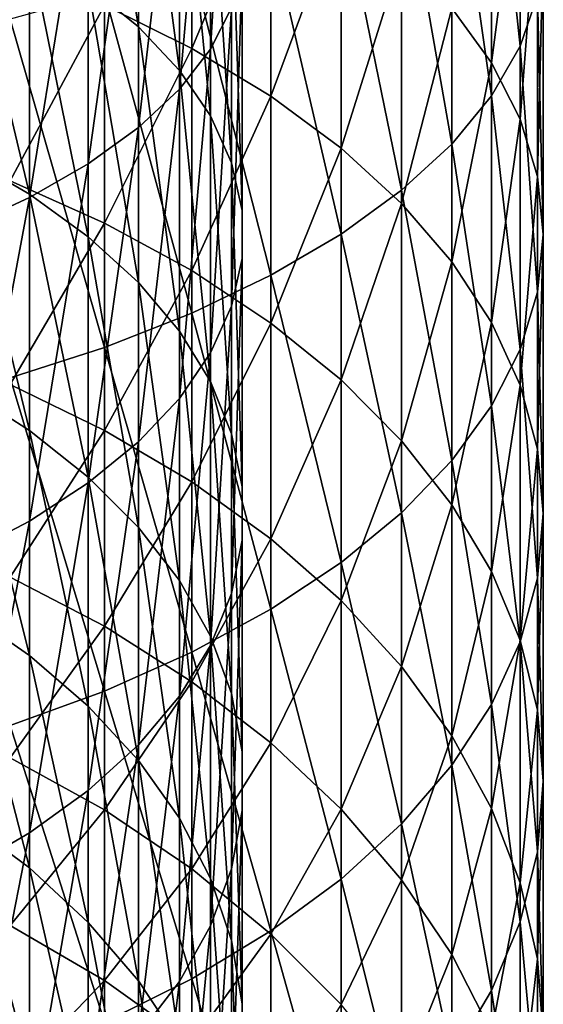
# Model space of a CAD drawing. Header units: metres. Extents: x -22 to 72, y -222 to 22.
# Tile 20 of 256: x 7 to 12, y -188 to -178. Entities that reach past the tile are written whole.
import ezdxf

# ---------------------------------------------------------------- set-up
doc = ezdxf.new("R2010")
doc.units = ezdxf.units.M
doc.layers.add('solid_509499_SW0002', color=7, linetype='CONTINUOUS')

msp = doc.modelspace()

# ---------------------------------------------------------------- linework, layer by layer
at = {"layer": 'solid_509499_SW0002'}
for points in [[(8.67195, -178.782806, 285.563385), (8.67195, -175.64415, 286.953949), (8.881438, -175.287354, 286.071655)], [(8.881438, -178.368988, 284.706329), (8.67195, -178.782806, 285.563385), (8.881438, -175.287354, 286.071655)], [(7.951608, -178.559494, 278.207092), (7.951608, -175.902939, 279.598816), (7.449201, -175.539871, 278.846863)], [(7.449201, -178.147995, 277.480499), (7.951608, -178.559494, 278.207092), (7.449201, -175.539871, 278.846863)], [(8.36079, -179.184326, 286.39502), (8.36079, -175.990387, 287.810089), (8.67195, -175.64415, 286.953949)], [(8.67195, -178.782806, 285.563385), (8.36079, -179.184326, 286.39502), (8.67195, -175.64415, 286.953949)], [(11.769423, -178.753815, 285.503357), (11.769423, -175.619156, 286.892151), (11.483284, -176.047424, 287.951172)], [(11.769423, -178.753815, 285.503357), (11.942217, -178.24733, 284.454346), (11.769423, -175.619156, 286.892151)], [(8.36079, -178.995361, 278.976654), (8.36079, -176.287491, 280.395264), (7.951608, -175.902939, 279.598816)], [(7.951608, -178.559494, 278.207092), (8.36079, -178.995361, 278.976654), (7.951608, -175.902939, 279.598816)], [(7.951608, -179.568878, 287.191467), (7.951608, -176.32196, 288.630005), (8.36079, -175.990387, 287.810089)], [(8.36079, -179.184326, 286.39502), (7.951608, -179.568878, 287.191467), (8.36079, -175.990387, 287.810089)], [(11.483284, -179.250488, 286.532043), (11.483284, -176.047424, 287.951172), (11.086555, -176.46312, 288.979065)], [(11.483284, -179.250488, 286.532043), (11.769423, -178.753815, 285.503357), (11.483284, -176.047424, 287.951172)], [(11.483284, -178.920364, 278.844238), (11.086555, -178.373932, 277.879456), (11.483284, -176.221329, 280.25824)], [(11.483284, -178.920364, 278.844238), (11.483284, -176.221329, 280.25824), (11.769423, -176.718002, 281.286926)], [(7.449201, -179.931946, 287.94342), (7.449201, -176.63501, 289.404114), (7.951608, -176.32196, 288.630005)], [(7.951608, -179.568878, 287.191467), (7.449201, -179.931946, 287.94342), (7.951608, -176.32196, 288.630005)], [(8.67195, -179.450485, 279.780212), (8.67195, -176.689026, 281.226898), (8.36079, -176.287491, 280.395264)], [(8.36079, -178.995361, 278.976654), (8.67195, -179.450485, 279.780212), (8.36079, -176.287491, 280.395264)], [(8.485281, -178.776382, 273.075012), (7.61272, -178.342422, 272.413879), (8.485281, -176.455338, 274.491974)], [(8.485281, -178.776382, 273.075012), (8.485281, -176.455338, 274.491974), (9.276126, -176.885361, 275.251221)], [(11.086555, -179.73259, 287.530548), (11.086555, -176.46312, 288.979065), (10.583055, -176.862244, 289.966003)], [(11.086555, -179.73259, 287.530548), (11.483284, -179.250488, 286.532043), (11.086555, -176.46312, 288.979065)], [(6.859458, -180.269257, 288.642059), (6.859458, -176.925873, 290.123322), (7.449201, -176.63501, 289.404114)], [(7.449201, -179.931946, 287.94342), (6.859458, -180.269257, 288.642059), (7.449201, -176.63501, 289.404114)], [(8.881438, -179.91951, 280.608307), (8.881438, -177.102829, 282.083954), (8.67195, -176.689026, 281.226898)], [(8.67195, -179.450485, 279.780212), (8.881438, -179.91951, 280.608307), (8.67195, -176.689026, 281.226898)], [(11.769423, -179.483337, 279.838226), (11.483284, -178.920364, 278.844238), (11.769423, -176.718002, 281.286926)], [(11.769423, -179.483337, 279.838226), (11.769423, -176.718002, 281.286926), (11.942217, -177.224503, 282.335938)], [(6.189295, -180.576874, 289.279144), (6.189295, -177.191116, 290.779205), (6.859458, -176.925873, 290.123322)], [(6.859458, -180.269257, 288.642059), (6.189295, -180.576874, 289.279144), (6.859458, -176.925873, 290.123322)], [(9.276126, -179.255173, 273.804474), (8.485281, -178.776382, 273.075012), (9.276126, -176.885361, 275.251221)], [(9.276126, -179.255173, 273.804474), (9.276126, -176.885361, 275.251221), (9.977635, -177.351501, 276.074249)], [(10.583055, -180.195465, 288.489197), (10.583055, -176.862244, 289.966003), (9.977635, -177.240936, 290.902405)], [(10.583055, -180.195465, 288.489197), (11.086555, -179.73259, 287.530548), (10.583055, -176.862244, 289.966003)], [(8.986801, -180.396942, 281.451294), (8.986801, -177.524048, 282.95636), (8.881438, -177.102829, 282.083954)], [(8.881438, -179.91951, 280.608307), (8.986801, -180.396942, 281.451294), (8.881438, -177.102829, 282.083954)], [(11.942217, -180.057419, 280.851807), (11.769423, -179.483337, 279.838226), (11.942217, -177.224503, 282.335938)], [(11.942217, -180.057419, 280.851807), (11.942217, -177.224503, 282.335938), (12, -177.735916, 283.395142)], [(9.977635, -180.634644, 289.398804), (9.977635, -177.240936, 290.902405), (9.276126, -177.595551, 291.779297)], [(9.977635, -180.634644, 289.398804), (10.583055, -180.195465, 288.489197), (9.977635, -177.240936, 290.902405)], [(6.859458, -180.235352, 275.297791), (6.859458, -177.765656, 276.805481), (6.189295, -177.416992, 276.18988)], [(6.189295, -179.847122, 274.706329), (6.859458, -180.235352, 275.297791), (6.189295, -177.416992, 276.18988)], [(9.977635, -179.774216, 274.595245), (9.276126, -179.255173, 273.804474), (9.977635, -177.351501, 276.074249)], [(9.977635, -179.774216, 274.595245), (9.977635, -177.351501, 276.074249), (10.583055, -177.849304, 276.953156)], [(9.276126, -181.045914, 290.25061), (9.276126, -177.595551, 291.779297), (8.485281, -177.922684, 292.588196)], [(8.986801, -180.877197, 282.299225), (8.986801, -177.947769, 283.833923), (8.986801, -177.524048, 282.95636)], [(8.986801, -180.396942, 281.451294), (8.986801, -180.877197, 282.299225), (8.986801, -177.524048, 282.95636)], [(9.276126, -181.045914, 290.25061), (9.977635, -180.634644, 289.398804), (9.276126, -177.595551, 291.779297)], [(7.449201, -180.661041, 275.94635), (7.449201, -178.147995, 277.480499), (6.859458, -177.765656, 276.805481)], [(6.859458, -180.235352, 275.297791), (7.449201, -180.661041, 275.94635), (6.859458, -177.765656, 276.805481)], [(12, -180.63707, 281.875275), (12, -177.735916, 283.395142), (11.942217, -178.24733, 284.454346)], [(12, -180.63707, 281.875275), (11.942217, -180.057419, 280.851807), (12, -177.735916, 283.395142)], [(10.583055, -180.328476, 275.439667), (9.977635, -179.774216, 274.595245), (10.583055, -177.849304, 276.953156)], [(10.583055, -180.328476, 275.439667), (10.583055, -177.849304, 276.953156), (11.086555, -178.373932, 277.879456)], [(6.666843, -180.100845, 270.317841), (6.666843, -177.957474, 271.827423), (7.61272, -178.342422, 272.413879)], [(8.485281, -181.425308, 291.036377), (8.485281, -177.922684, 292.588196), (7.61272, -178.219177, 293.32135)], [(8.485281, -181.425308, 291.036377), (9.276126, -181.045914, 290.25061), (8.485281, -177.922684, 292.588196)], [(8.881438, -181.354645, 283.142212), (8.881438, -178.368988, 284.706329), (8.986801, -177.947769, 283.833923)], [(8.986801, -180.877197, 282.299225), (8.881438, -181.354645, 283.142212), (8.986801, -177.947769, 283.833923)], [(7.951608, -181.119247, 276.644409), (7.951608, -178.559494, 278.207092), (7.449201, -178.147995, 277.480499)], [(7.449201, -180.661041, 275.94635), (7.951608, -181.119247, 276.644409), (7.449201, -178.147995, 277.480499)], [(7.61272, -181.769165, 291.748535), (7.61272, -178.219177, 293.32135), (6.666843, -178.482178, 293.97171)], [(7.61272, -181.769165, 291.748535), (8.485281, -181.425308, 291.036377), (7.61272, -178.219177, 293.32135)], [(11.942217, -181.216736, 282.898712), (11.942217, -178.24733, 284.454346), (11.769423, -178.753815, 285.503357)], [(11.942217, -181.216736, 282.898712), (12, -180.63707, 281.875275), (11.942217, -178.24733, 284.454346)], [(7.61272, -180.523361, 270.877869), (6.666843, -180.100845, 270.317841), (7.61272, -178.342422, 272.413879)], [(7.61272, -180.523361, 270.877869), (7.61272, -178.342422, 272.413879), (8.485281, -178.776382, 273.075012)], [(8.67195, -181.823669, 283.970337), (8.67195, -178.782806, 285.563385), (8.881438, -178.368988, 284.706329)], [(8.881438, -181.354645, 283.142212), (8.67195, -181.823669, 283.970337), (8.881438, -178.368988, 284.706329)], [(11.086555, -180.912628, 276.329651), (10.583055, -180.328476, 275.439667), (11.086555, -178.373932, 277.879456)], [(11.086555, -180.912628, 276.329651), (11.086555, -178.373932, 277.879456), (11.483284, -178.920364, 278.844238)], [(6.666843, -182.074173, 292.38028), (7.61272, -181.769165, 291.748535), (6.666843, -178.482178, 293.97171)], [(8.36079, -181.604553, 277.383789), (8.36079, -178.995361, 278.976654), (7.951608, -178.559494, 278.207092)], [(7.951608, -181.119247, 276.644409), (8.36079, -181.604553, 277.383789), (7.951608, -178.559494, 278.207092)], [(8.485281, -180.999664, 271.509155), (7.61272, -180.523361, 270.877869), (8.485281, -178.776382, 273.075012)], [(8.36079, -182.278793, 284.773865), (8.36079, -179.184326, 286.39502), (8.67195, -178.782806, 285.563385)], [(8.67195, -181.823669, 283.970337), (8.36079, -182.278793, 284.773865), (8.67195, -178.782806, 285.563385)], [(8.485281, -180.999664, 271.509155), (8.485281, -178.776382, 273.075012), (9.276126, -179.255173, 273.804474)], [(11.769423, -181.790817, 283.912323), (11.769423, -178.753815, 285.503357), (11.483284, -179.250488, 286.532043)], [(11.769423, -181.790817, 283.912323), (11.942217, -181.216736, 282.898712), (11.769423, -178.753815, 285.503357)], [(8.67195, -182.111313, 278.155823), (8.67195, -179.450485, 279.780212), (8.36079, -178.995361, 278.976654)], [(8.36079, -181.604553, 277.383789), (8.67195, -182.111313, 278.155823), (8.36079, -178.995361, 278.976654)], [(11.483284, -181.521057, 277.256592), (11.086555, -180.912628, 276.329651), (11.483284, -178.920364, 278.844238)], [(11.483284, -181.521057, 277.256592), (11.483284, -178.920364, 278.844238), (11.769423, -179.483337, 279.838226)], [(7.951608, -182.714661, 285.543457), (7.951608, -179.568878, 287.191467), (8.36079, -179.184326, 286.39502)], [(8.36079, -182.278793, 284.773865), (7.951608, -182.714661, 285.543457), (8.36079, -179.184326, 286.39502)], [(9.276126, -181.525208, 272.205719), (8.485281, -180.999664, 271.509155), (9.276126, -179.255173, 273.804474)], [(9.276126, -181.525208, 272.205719), (9.276126, -179.255173, 273.804474), (9.977635, -179.774216, 274.595245)], [(11.483284, -182.353775, 284.906281), (11.483284, -179.250488, 286.532043), (11.086555, -179.73259, 287.530548)], [(11.483284, -182.353775, 284.906281), (11.769423, -181.790817, 283.912323), (11.483284, -179.250488, 286.532043)], [(8.881438, -182.633545, 278.951477), (8.881438, -179.91951, 280.608307), (8.67195, -179.450485, 279.780212)], [(8.67195, -182.111313, 278.155823), (8.881438, -182.633545, 278.951477), (8.67195, -179.450485, 279.780212)], [(11.769423, -182.147888, 278.211578), (11.483284, -181.521057, 277.256592), (11.769423, -179.483337, 279.838226)], [(11.769423, -182.147888, 278.211578), (11.769423, -179.483337, 279.838226), (11.942217, -180.057419, 280.851807)], [(7.449201, -183.12616, 286.27002), (7.449201, -179.931946, 287.94342), (7.951608, -179.568878, 287.191467)], [(7.951608, -182.714661, 285.543457), (7.449201, -183.12616, 286.27002), (7.951608, -179.568878, 287.191467)], [(9.977635, -182.094894, 272.960785), (9.276126, -181.525208, 272.205719), (9.977635, -179.774216, 274.595245)], [(9.977635, -182.094894, 272.960785), (9.977635, -179.774216, 274.595245), (10.583055, -180.328476, 275.439667)], [(11.086555, -182.900223, 285.871063), (11.086555, -179.73259, 287.530548), (10.583055, -180.195465, 288.489197)], [(11.086555, -182.900223, 285.871063), (11.483284, -182.353775, 284.906281), (11.086555, -179.73259, 287.530548)], [(6.859458, -182.601028, 273.631653), (6.859458, -180.235352, 275.297791), (6.189295, -179.847122, 274.706329)], [(6.189295, -182.174927, 273.066864), (6.859458, -182.601028, 273.631653), (6.189295, -179.847122, 274.706329)], [(6.859458, -183.508499, 286.945068), (6.859458, -180.269257, 288.642059), (7.449201, -179.931946, 287.94342)], [(7.449201, -183.12616, 286.27002), (6.859458, -183.508499, 286.945068), (7.449201, -179.931946, 287.94342)], [(8.986801, -183.165146, 279.761383), (8.986801, -180.396942, 281.451294), (8.881438, -179.91951, 280.608307)], [(8.881438, -182.633545, 278.951477), (8.986801, -183.165146, 279.761383), (8.881438, -179.91951, 280.608307)], [(11.942217, -182.787094, 279.185394), (11.769423, -182.147888, 278.211578), (11.942217, -180.057419, 280.851807)], [(11.942217, -182.787094, 279.185394), (11.942217, -180.057419, 280.851807), (12, -180.63707, 281.875275)], [(6.666843, -182.140793, 268.671204), (6.666843, -180.100845, 270.317841), (7.61272, -180.523361, 270.877869)], [(6.189295, -183.857162, 287.560669), (6.189295, -180.576874, 289.279144), (6.859458, -180.269257, 288.642059)], [(6.859458, -183.508499, 286.945068), (6.189295, -183.857162, 287.560669), (6.859458, -180.269257, 288.642059)], [(7.449201, -183.068283, 274.250946), (7.449201, -180.661041, 275.94635), (6.859458, -180.235352, 275.297791)], [(6.859458, -182.601028, 273.631653), (7.449201, -183.068283, 274.250946), (6.859458, -180.235352, 275.297791)], [(10.583055, -183.42485, 286.797394), (10.583055, -180.195465, 288.489197), (9.977635, -180.634644, 289.398804)], [(10.583055, -183.42485, 286.797394), (11.086555, -182.900223, 285.871063), (10.583055, -180.195465, 288.489197)], [(10.583055, -182.703247, 273.76712), (9.977635, -182.094894, 272.960785), (10.583055, -180.328476, 275.439667)], [(10.583055, -182.703247, 273.76712), (10.583055, -180.328476, 275.439667), (11.086555, -180.912628, 276.329651)], [(8.986801, -183.69989, 280.57605), (8.986801, -180.877197, 282.299225), (8.986801, -180.396942, 281.451294)], [(8.986801, -183.165146, 279.761383), (8.986801, -183.69989, 280.57605), (8.986801, -180.396942, 281.451294)], [(7.61272, -182.59906, 269.202332), (6.666843, -182.140793, 268.671204), (7.61272, -180.523361, 270.877869)], [(7.61272, -182.59906, 269.202332), (7.61272, -180.523361, 270.877869), (8.485281, -180.999664, 271.509155)], [(7.951608, -183.571198, 274.917511), (7.951608, -181.119247, 276.644409), (7.449201, -180.661041, 275.94635)], [(7.449201, -183.068283, 274.250946), (7.951608, -183.571198, 274.917511), (7.449201, -180.661041, 275.94635)], [(9.977635, -183.922638, 287.67627), (9.977635, -180.634644, 289.398804), (9.276126, -181.045914, 290.25061)], [(9.977635, -183.922638, 287.67627), (10.583055, -183.42485, 286.797394), (9.977635, -180.634644, 289.398804)], [(12, -183.43251, 280.168701), (12, -180.63707, 281.875275), (11.942217, -181.216736, 282.898712)], [(12, -183.43251, 280.168701), (11.942217, -182.787094, 279.185394), (12, -180.63707, 281.875275)], [(8.881438, -184.231491, 281.385956), (8.881438, -181.354645, 283.142212), (8.986801, -180.877197, 282.299225)], [(8.986801, -183.69989, 280.57605), (8.881438, -184.231491, 281.385956), (8.986801, -180.877197, 282.299225)], [(11.086555, -183.344421, 274.616943), (10.583055, -182.703247, 273.76712), (11.086555, -180.912628, 276.329651)], [(11.086555, -183.344421, 274.616943), (11.086555, -180.912628, 276.329651), (11.483284, -181.521057, 277.256592)], [(8.485281, -183.115677, 269.801117), (7.61272, -182.59906, 269.202332), (8.485281, -180.999664, 271.509155)], [(8.485281, -183.115677, 269.801117), (8.485281, -180.999664, 271.509155), (9.276126, -181.525208, 272.205719)], [(9.276126, -184.388794, 288.499329), (9.276126, -181.045914, 290.25061), (8.485281, -181.425308, 291.036377)], [(9.276126, -184.388794, 288.499329), (9.977635, -183.922638, 287.67627), (9.276126, -181.045914, 290.25061)], [(8.36079, -184.103867, 275.623535), (8.36079, -181.604553, 277.383789), (7.951608, -181.119247, 276.644409)], [(7.951608, -183.571198, 274.917511), (8.36079, -184.103867, 275.623535), (7.951608, -181.119247, 276.644409)], [(11.942217, -184.077942, 281.152008), (11.942217, -181.216736, 282.898712), (11.769423, -181.790817, 283.912323)], [(11.942217, -184.077942, 281.152008), (12, -183.43251, 280.168701), (11.942217, -181.216736, 282.898712)], [(8.67195, -184.753723, 282.18158), (8.67195, -181.823669, 283.970337), (8.881438, -181.354645, 283.142212)], [(8.881438, -184.231491, 281.385956), (8.67195, -184.753723, 282.18158), (8.881438, -181.354645, 283.142212)], [(8.485281, -184.818817, 289.258575), (8.485281, -181.425308, 291.036377), (7.61272, -181.769165, 291.748535)], [(8.485281, -184.818817, 289.258575), (9.276126, -184.388794, 288.499329), (8.485281, -181.425308, 291.036377)], [(9.276126, -183.685684, 270.461761), (8.485281, -183.115677, 269.801117), (9.276126, -181.525208, 272.205719)], [(9.276126, -183.685684, 270.461761), (9.276126, -181.525208, 272.205719), (9.977635, -182.094894, 272.960785)], [(11.483284, -184.012222, 275.502075), (11.086555, -183.344421, 274.616943), (11.483284, -181.521057, 277.256592)], [(11.483284, -184.012222, 275.502075), (11.483284, -181.521057, 277.256592), (11.769423, -182.147888, 278.211578)], [(8.67195, -184.66008, 276.360748), (8.67195, -182.111313, 278.155823), (8.36079, -181.604553, 277.383789)], [(8.36079, -184.103867, 275.623535), (8.67195, -184.66008, 276.360748), (8.36079, -181.604553, 277.383789)], [(7.61272, -185.208557, 289.946686), (7.61272, -181.769165, 291.748535), (6.666843, -182.074173, 292.38028)], [(7.61272, -185.208557, 289.946686), (8.485281, -184.818817, 289.258575), (7.61272, -181.769165, 291.748535)], [(8.36079, -185.260468, 282.953613), (8.36079, -182.278793, 284.773865), (8.67195, -181.823669, 283.970337)], [(8.67195, -184.753723, 282.18158), (8.36079, -185.260468, 282.953613), (8.67195, -181.823669, 283.970337)], [(11.769423, -184.717148, 282.125854), (11.769423, -181.790817, 283.912323), (11.483284, -182.353775, 284.906281)], [(11.769423, -184.717148, 282.125854), (11.942217, -184.077942, 281.152008), (11.769423, -181.790817, 283.912323)], [(6.666843, -185.554276, 290.557098), (7.61272, -185.208557, 289.946686), (6.666843, -182.074173, 292.38028)], [(6.666843, -184.068558, 266.894531), (6.666843, -182.140793, 268.671204), (7.61272, -182.59906, 269.202332)], [(8.881438, -185.233276, 277.120483), (8.881438, -182.633545, 278.951477), (8.67195, -182.111313, 278.155823)], [(8.67195, -184.66008, 276.360748), (8.881438, -185.233276, 277.120483), (8.67195, -182.111313, 278.155823)], [(9.977635, -184.303589, 271.177917), (9.276126, -183.685684, 270.461761), (9.977635, -182.094894, 272.960785)], [(9.977635, -184.303589, 271.177917), (9.977635, -182.094894, 272.960785), (10.583055, -182.703247, 273.76712)], [(11.769423, -184.700226, 276.413971), (11.483284, -184.012222, 275.502075), (11.769423, -182.147888, 278.211578)], [(11.769423, -184.700226, 276.413971), (11.769423, -182.147888, 278.211578), (11.942217, -182.787094, 279.185394)], [(6.859458, -184.852554, 271.814209), (6.859458, -182.601028, 273.631653), (6.189295, -182.174927, 273.066864)], [(6.189295, -184.390396, 271.278534), (6.859458, -184.852554, 271.814209), (6.189295, -182.174927, 273.066864)], [(7.951608, -185.745789, 283.693024), (7.951608, -182.714661, 285.543457), (8.36079, -182.278793, 284.773865)], [(8.36079, -185.260468, 282.953613), (7.951608, -185.745789, 283.693024), (8.36079, -182.278793, 284.773865)], [(11.483284, -185.343979, 283.080841), (11.483284, -182.353775, 284.906281), (11.086555, -182.900223, 285.871063)], [(11.483284, -185.343979, 283.080841), (11.769423, -184.717148, 282.125854), (11.483284, -182.353775, 284.906281)], [(7.61272, -184.560608, 267.394531), (6.666843, -184.068558, 266.894531), (7.61272, -182.59906, 269.202332)], [(7.449201, -185.359344, 272.401581), (7.449201, -183.068283, 274.250946), (6.859458, -182.601028, 273.631653)], [(6.859458, -184.852554, 271.814209), (7.449201, -185.359344, 272.401581), (6.859458, -182.601028, 273.631653)], [(7.61272, -184.560608, 267.394531), (7.61272, -182.59906, 269.202332), (8.485281, -183.115677, 269.801117)], [(8.986801, -185.816772, 277.89386), (8.986801, -183.165146, 279.761383), (8.881438, -182.633545, 278.951477)], [(8.881438, -185.233276, 277.120483), (8.986801, -185.816772, 277.89386), (8.881438, -182.633545, 278.951477)], [(7.449201, -186.203979, 284.391083), (7.449201, -183.12616, 286.27002), (7.951608, -182.714661, 285.543457)], [(7.951608, -185.745789, 283.693024), (7.449201, -186.203979, 284.391083), (7.951608, -182.714661, 285.543457)], [(10.583055, -184.963425, 271.942688), (9.977635, -184.303589, 271.177917), (10.583055, -182.703247, 273.76712)], [(10.583055, -184.963425, 271.942688), (10.583055, -182.703247, 273.76712), (11.086555, -183.344421, 274.616943)], [(11.942217, -185.401825, 277.343872), (11.769423, -184.700226, 276.413971), (11.942217, -182.787094, 279.185394)], [(11.942217, -185.401825, 277.343872), (11.942217, -182.787094, 279.185394), (12, -183.43251, 280.168701)], [(11.086555, -185.952393, 284.007782), (11.086555, -182.900223, 285.871063), (10.583055, -183.42485, 286.797394)], [(11.086555, -185.952393, 284.007782), (11.483284, -185.343979, 283.080841), (11.086555, -182.900223, 285.871063)], [(6.859458, -186.629684, 285.039642), (6.859458, -183.508499, 286.945068), (7.449201, -183.12616, 286.27002)], [(7.449201, -186.203979, 284.391083), (6.859458, -186.629684, 285.039642), (7.449201, -183.12616, 286.27002)], [(7.951608, -185.904816, 273.033783), (7.951608, -183.571198, 274.917511), (7.449201, -183.068283, 274.250946)], [(7.449201, -185.359344, 272.401581), (7.951608, -185.904816, 273.033783), (7.449201, -183.068283, 274.250946)], [(8.485281, -185.115326, 267.958191), (7.61272, -184.560608, 267.394531), (8.485281, -183.115677, 269.801117)], [(8.485281, -185.115326, 267.958191), (8.485281, -183.115677, 269.801117), (9.276126, -183.685684, 270.461761)], [(8.986801, -186.403702, 278.671783), (8.986801, -183.69989, 280.57605), (8.986801, -183.165146, 279.761383)], [(8.986801, -185.816772, 277.89386), (8.986801, -186.403702, 278.671783), (8.986801, -183.165146, 279.761383)], [(10.583055, -186.53656, 284.897766), (10.583055, -183.42485, 286.797394), (9.977635, -183.922638, 287.67627)], [(11.086555, -185.658859, 272.748718), (10.583055, -184.963425, 271.942688), (11.086555, -183.344421, 274.616943)], [(10.583055, -186.53656, 284.897766), (11.086555, -185.952393, 284.007782), (10.583055, -183.42485, 286.797394)], [(11.086555, -185.658859, 272.748718), (11.086555, -183.344421, 274.616943), (11.483284, -184.012222, 275.502075)], [(12, -186.110229, 278.282806), (12, -183.43251, 280.168701), (11.942217, -184.077942, 281.152008)], [(12, -186.110229, 278.282806), (11.942217, -185.401825, 277.343872), (12, -183.43251, 280.168701)], [(6.189295, -187.017899, 285.631104), (6.189295, -183.857162, 287.560669), (6.859458, -183.508499, 286.945068)], [(6.859458, -186.629684, 285.039642), (6.189295, -187.017899, 285.631104), (6.859458, -183.508499, 286.945068)], [(8.36079, -186.48259, 273.70343), (8.36079, -184.103867, 275.623535), (7.951608, -183.571198, 274.917511)], [(7.951608, -185.904816, 273.033783), (8.36079, -186.48259, 273.70343), (7.951608, -183.571198, 274.917511)], [(9.276126, -185.727356, 268.580109), (8.485281, -185.115326, 267.958191), (9.276126, -183.685684, 270.461761)], [(8.881438, -186.987183, 279.445129), (8.881438, -184.231491, 281.385956), (8.986801, -183.69989, 280.57605)], [(8.986801, -186.403702, 278.671783), (8.881438, -186.987183, 279.445129), (8.986801, -183.69989, 280.57605)], [(9.276126, -185.727356, 268.580109), (9.276126, -183.685684, 270.461761), (9.977635, -184.303589, 271.177917)], [(9.977635, -187.09082, 285.742188), (9.977635, -183.922638, 287.67627), (9.276126, -184.388794, 288.499329)], [(9.977635, -187.09082, 285.742188), (10.583055, -186.53656, 284.897766), (9.977635, -183.922638, 287.67627)], [(11.483284, -186.383179, 273.588226), (11.086555, -185.658859, 272.748718), (11.483284, -184.012222, 275.502075)], [(11.483284, -186.383179, 273.588226), (11.483284, -184.012222, 275.502075), (11.769423, -184.700226, 276.413971)], [(6.666843, -185.87587, 264.995453), (6.666843, -184.068558, 266.894531), (7.61272, -184.560608, 267.394531)], [(8.67195, -187.085861, 274.402649), (8.67195, -184.66008, 276.360748), (8.36079, -184.103867, 275.623535)], [(8.36079, -186.48259, 273.70343), (8.67195, -187.085861, 274.402649), (8.36079, -184.103867, 275.623535)], [(11.942217, -186.818649, 279.221741), (11.942217, -184.077942, 281.152008), (11.769423, -184.717148, 282.125854)], [(11.942217, -186.818649, 279.221741), (12, -186.110229, 278.282806), (11.942217, -184.077942, 281.152008)], [(8.67195, -187.560394, 280.204865), (8.67195, -184.753723, 282.18158), (8.881438, -184.231491, 281.385956)], [(8.881438, -186.987183, 279.445129), (8.67195, -187.560394, 280.204865), (8.881438, -184.231491, 281.385956)], [(9.977635, -186.390823, 269.254272), (9.276126, -185.727356, 268.580109), (9.977635, -184.303589, 271.177917)], [(9.977635, -186.390823, 269.254272), (9.977635, -184.303589, 271.177917), (10.583055, -184.963425, 271.942688)], [(6.859458, -186.98027, 269.853241), (6.859458, -184.852554, 271.814209), (6.189295, -184.390396, 271.278534)], [(6.189295, -186.484024, 269.348999), (6.859458, -186.98027, 269.853241), (6.189295, -184.390396, 271.278534)], [(9.276126, -187.609848, 286.532928), (9.276126, -184.388794, 288.499329), (8.485281, -184.818817, 289.258575)], [(9.276126, -187.609848, 286.532928), (9.977635, -187.09082, 285.742188), (9.276126, -184.388794, 288.499329)], [(7.61272, -186.399597, 265.462189), (6.666843, -185.87587, 264.995453), (7.61272, -184.560608, 267.394531)], [(7.61272, -186.399597, 265.462189), (7.61272, -184.560608, 267.394531), (8.485281, -185.115326, 267.958191)], [(8.881438, -187.707565, 275.12323), (8.881438, -185.233276, 277.120483), (8.67195, -184.66008, 276.360748)], [(8.67195, -187.085861, 274.402649), (8.881438, -187.707565, 275.12323), (8.67195, -184.66008, 276.360748)], [(11.769423, -187.12941, 274.453125), (11.483284, -186.383179, 273.588226), (11.769423, -184.700226, 276.413971)], [(11.769423, -187.12941, 274.453125), (11.769423, -184.700226, 276.413971), (11.942217, -185.401825, 277.343872)], [(8.36079, -188.116592, 280.942078), (8.36079, -185.260468, 282.953613), (8.67195, -184.753723, 282.18158)], [(8.67195, -187.560394, 280.204865), (8.36079, -188.116592, 280.942078), (8.67195, -184.753723, 282.18158)], [(11.769423, -187.520233, 280.151642), (11.769423, -184.717148, 282.125854), (11.483284, -185.343979, 283.080841)], [(11.769423, -187.520233, 280.151642), (11.942217, -186.818649, 279.221741), (11.769423, -184.717148, 282.125854)], [(7.449201, -187.524429, 270.406189), (7.449201, -185.359344, 272.401581), (6.859458, -184.852554, 271.814209)], [(6.859458, -186.98027, 269.853241), (7.449201, -187.524429, 270.406189), (6.859458, -184.852554, 271.814209)], [(8.485281, -188.088654, 287.26239), (8.485281, -184.818817, 289.258575), (7.61272, -185.208557, 289.946686)], [(8.485281, -188.088654, 287.26239), (9.276126, -187.609848, 286.532928), (8.485281, -184.818817, 289.258575)], [(10.583055, -187.099319, 269.974213), (9.977635, -186.390823, 269.254272), (10.583055, -184.963425, 271.942688)], [(10.583055, -187.099319, 269.974213), (10.583055, -184.963425, 271.942688), (11.086555, -185.658859, 272.748718)], [(7.61272, -188.522614, 287.923553), (7.61272, -185.208557, 289.946686), (6.666843, -185.554276, 290.557098)], [(8.485281, -186.990021, 265.988312), (7.61272, -186.399597, 265.462189), (8.485281, -185.115326, 267.958191)], [(7.61272, -188.522614, 287.923553), (8.485281, -188.088654, 287.26239), (7.61272, -185.208557, 289.946686)], [(8.485281, -186.990021, 265.988312), (8.485281, -185.115326, 267.958191), (9.276126, -185.727356, 268.580109)], [(7.951608, -188.649277, 281.648102), (7.951608, -185.745789, 283.693024), (8.36079, -185.260468, 282.953613)], [(8.36079, -188.116592, 280.942078), (7.951608, -188.649277, 281.648102), (8.36079, -185.260468, 282.953613)], [(8.986801, -188.340439, 275.85672), (8.986801, -185.816772, 277.89386), (8.881438, -185.233276, 277.120483)], [(8.881438, -187.707565, 275.12323), (8.986801, -188.340439, 275.85672), (8.881438, -185.233276, 277.120483)], [(7.951608, -188.110123, 271.001343), (7.951608, -185.904816, 273.033783), (7.449201, -185.359344, 272.401581)], [(7.449201, -187.524429, 270.406189), (7.951608, -188.110123, 271.001343), (7.449201, -185.359344, 272.401581)], [(11.483284, -188.208237, 281.063538), (11.483284, -185.343979, 283.080841), (11.086555, -185.952393, 284.007782)], [(11.483284, -188.208237, 281.063538), (11.769423, -187.520233, 280.151642), (11.483284, -185.343979, 283.080841)], [(11.942217, -187.890366, 275.335083), (11.769423, -187.12941, 274.453125), (11.942217, -185.401825, 277.343872)], [(11.942217, -187.890366, 275.335083), (11.942217, -185.401825, 277.343872), (12, -186.110229, 278.282806)], [(6.666843, -188.907547, 288.51001), (7.61272, -188.522614, 287.923553), (6.666843, -185.554276, 290.557098)], [(11.086555, -187.846024, 270.732971), (10.583055, -187.099319, 269.974213), (11.086555, -185.658859, 272.748718)], [(11.086555, -187.846024, 270.732971), (11.086555, -185.658859, 272.748718), (11.483284, -186.383179, 273.588226)], [(7.449201, -189.152191, 282.314667), (7.449201, -186.203979, 284.391083), (7.951608, -185.745789, 283.693024)], [(7.951608, -188.649277, 281.648102), (7.449201, -189.152191, 282.314667), (7.951608, -185.745789, 283.693024)], [(9.276126, -187.641464, 266.568817), (8.485281, -186.990021, 265.988312), (9.276126, -185.727356, 268.580109)], [(9.276126, -187.641464, 266.568817), (9.276126, -185.727356, 268.580109), (9.977635, -186.390823, 269.254272)], [(6.666843, -187.554977, 262.982147), (6.666843, -185.87587, 264.995453), (7.61272, -186.399597, 265.462189)], [(8.986801, -188.977036, 276.594574), (8.986801, -186.403702, 278.671783), (8.986801, -185.816772, 277.89386)], [(8.986801, -188.340439, 275.85672), (8.986801, -188.977036, 276.594574), (8.986801, -185.816772, 277.89386)], [(8.36079, -188.730484, 271.631714), (8.36079, -186.48259, 273.70343), (7.951608, -185.904816, 273.033783)], [(7.951608, -188.110123, 271.001343), (8.36079, -188.730484, 271.631714), (7.951608, -185.904816, 273.033783)], [(11.086555, -188.876053, 281.948669), (11.086555, -185.952393, 284.007782), (10.583055, -186.53656, 284.897766)], [(11.086555, -188.876053, 281.948669), (11.483284, -188.208237, 281.063538), (11.086555, -185.952393, 284.007782)], [(12, -188.658737, 276.225647), (12, -186.110229, 278.282806), (11.942217, -186.818649, 279.221741)], [(12, -188.658737, 276.225647), (11.942217, -187.890366, 275.335083), (12, -186.110229, 278.282806)], [(6.859458, -189.619431, 282.93396), (6.859458, -186.629684, 285.039642), (7.449201, -186.203979, 284.391083)], [(7.449201, -189.152191, 282.314667), (6.859458, -189.619431, 282.93396), (7.449201, -186.203979, 284.391083)], [(9.977635, -188.347641, 267.19812), (9.276126, -187.641464, 266.568817), (9.977635, -186.390823, 269.254272)], [(9.977635, -188.347641, 267.19812), (9.977635, -186.390823, 269.254272), (10.583055, -187.099319, 269.974213)], [(11.483284, -188.623749, 271.523254), (11.086555, -187.846024, 270.732971), (11.483284, -186.383179, 273.588226)], [(11.483284, -188.623749, 271.523254), (11.483284, -186.383179, 273.588226), (11.769423, -187.12941, 274.453125)], [(6.859458, -188.975037, 267.757202), (6.859458, -186.98027, 269.853241), (6.189295, -186.484024, 269.348999)], [(6.189295, -188.446838, 267.28653), (6.859458, -188.975037, 267.757202), (6.189295, -186.484024, 269.348999)], [(7.61272, -188.108139, 263.413574), (6.666843, -187.554977, 262.982147), (7.61272, -186.399597, 265.462189)], [(7.61272, -188.108139, 263.413574), (7.61272, -186.399597, 265.462189), (8.485281, -186.990021, 265.988312)], [(8.67195, -189.378235, 272.289917), (8.67195, -187.085861, 274.402649), (8.36079, -186.48259, 273.70343)], [(8.36079, -188.730484, 271.631714), (8.67195, -189.378235, 272.289917), (8.36079, -186.48259, 273.70343)], [(8.881438, -189.609894, 277.328064), (8.881438, -186.987183, 279.445129), (8.986801, -186.403702, 278.671783)], [(8.986801, -188.977036, 276.594574), (8.881438, -189.609894, 277.328064), (8.986801, -186.403702, 278.671783)], [(10.583055, -189.517212, 282.798492), (10.583055, -186.53656, 284.897766), (9.977635, -187.09082, 285.742188)], [(10.583055, -189.517212, 282.798492), (11.086555, -188.876053, 281.948669), (10.583055, -186.53656, 284.897766)], [(6.189295, -190.045532, 283.498749), (6.189295, -187.017899, 285.631104), (6.859458, -186.629684, 285.039642)], [(6.859458, -189.619431, 282.93396), (6.189295, -190.045532, 283.498749), (6.859458, -186.629684, 285.039642)], [(11.942217, -189.427094, 277.11618), (11.942217, -186.818649, 279.221741), (11.769423, -187.520233, 280.151642)], [(11.942217, -189.427094, 277.11618), (12, -188.658737, 276.225647), (11.942217, -186.818649, 279.221741)], [(7.449201, -189.55423, 268.273346), (7.449201, -187.524429, 270.406189), (6.859458, -186.98027, 269.853241)], [(6.859458, -188.975037, 267.757202), (7.449201, -189.55423, 268.273346), (6.859458, -186.98027, 269.853241)], [(8.485281, -188.73175, 263.899933), (7.61272, -188.108139, 263.413574), (8.485281, -186.990021, 265.988312)], [(8.485281, -188.73175, 263.899933), (8.485281, -186.990021, 265.988312), (9.276126, -187.641464, 266.568817)], [(8.67195, -190.231613, 278.048645), (8.67195, -187.560394, 280.204865), (8.881438, -186.987183, 279.445129)], [(8.881438, -189.609894, 277.328064), (8.67195, -190.231613, 278.048645), (8.881438, -186.987183, 279.445129)], [(8.881438, -190.045792, 272.968262), (8.881438, -187.707565, 275.12323), (8.67195, -187.085861, 274.402649)], [(8.67195, -189.378235, 272.289917), (8.881438, -190.045792, 272.968262), (8.67195, -187.085861, 274.402649)], [(9.977635, -190.12558, 283.604828), (9.977635, -187.09082, 285.742188), (9.276126, -187.609848, 286.532928)], [(9.977635, -190.12558, 283.604828), (10.583055, -189.517212, 282.798492), (9.977635, -187.09082, 285.742188)], [(10.583055, -189.101746, 267.870117), (9.977635, -188.347641, 267.19812), (10.583055, -187.099319, 269.974213)], [(10.583055, -189.101746, 267.870117), (10.583055, -187.099319, 269.974213), (11.086555, -187.846024, 270.732971)], [(11.769423, -189.425003, 272.337463), (11.483284, -188.623749, 271.523254), (11.769423, -187.12941, 274.453125)], [(11.769423, -189.425003, 272.337463), (11.769423, -187.12941, 274.453125), (11.942217, -187.890366, 275.335083)], [(6.666843, -189.098663, 260.86322), (6.666843, -187.554977, 262.982147), (7.61272, -188.108139, 263.413574)], [(7.951608, -190.177628, 268.828857), (7.951608, -188.110123, 271.001343), (7.449201, -187.524429, 270.406189)], [(7.449201, -189.55423, 268.273346), (7.951608, -190.177628, 268.828857), (7.449201, -187.524429, 270.406189)], [(8.36079, -190.834885, 278.747864), (8.36079, -188.116592, 280.942078), (8.67195, -187.560394, 280.204865)], [(8.67195, -190.231613, 278.048645), (8.36079, -190.834885, 278.747864), (8.67195, -187.560394, 280.204865)], [(11.769423, -190.188065, 277.998169), (11.769423, -187.520233, 280.151642), (11.483284, -188.208237, 281.063538)], [(11.769423, -190.188065, 277.998169), (11.942217, -189.427094, 277.11618), (11.769423, -187.520233, 280.151642)], [(9.276126, -190.695267, 284.359894), (9.276126, -187.609848, 286.532928), (8.485281, -188.088654, 287.26239)], [(9.276126, -189.419785, 264.436554), (8.485281, -188.73175, 263.899933), (9.276126, -187.641464, 266.568817)], [(9.276126, -190.695267, 284.359894), (9.977635, -190.12558, 283.604828), (9.276126, -187.609848, 286.532928)], [(9.276126, -189.419785, 264.436554), (9.276126, -187.641464, 266.568817), (9.977635, -188.347641, 267.19812)], [(8.986801, -190.725327, 273.658752), (8.986801, -188.340439, 275.85672), (8.881438, -187.707565, 275.12323)], [(8.881438, -190.045792, 272.968262), (8.986801, -190.725327, 273.658752), (8.881438, -187.707565, 275.12323)], [(11.086555, -189.89653, 268.578369), (10.583055, -189.101746, 267.870117), (11.086555, -187.846024, 270.732971)], [(11.086555, -189.89653, 268.578369), (11.086555, -187.846024, 270.732971), (11.483284, -188.623749, 271.523254)], [(11.942217, -190.242081, 273.167725), (11.769423, -189.425003, 272.337463), (11.942217, -187.890366, 275.335083)], [(11.942217, -190.242081, 273.167725), (11.942217, -187.890366, 275.335083), (12, -188.658737, 276.225647)], [(7.61272, -189.678894, 261.257507), (6.666843, -189.098663, 260.86322), (7.61272, -188.108139, 263.413574)], [(8.485281, -191.220795, 285.056458), (8.485281, -188.088654, 287.26239), (7.61272, -188.522614, 287.923553)], [(7.61272, -189.678894, 261.257507), (7.61272, -188.108139, 263.413574), (8.485281, -188.73175, 263.899933)], [(8.36079, -190.837936, 269.417267), (8.36079, -188.730484, 271.631714), (7.951608, -188.110123, 271.001343)], [(7.951608, -190.177628, 268.828857), (8.36079, -190.837936, 269.417267), (7.951608, -188.110123, 271.001343)], [(7.951608, -191.412643, 279.41748), (7.951608, -188.649277, 281.648102), (8.36079, -188.116592, 280.942078)], [(8.36079, -190.834885, 278.747864), (7.951608, -191.412643, 279.41748), (8.36079, -188.116592, 280.942078)], [(8.485281, -191.220795, 285.056458), (9.276126, -190.695267, 284.359894), (8.485281, -188.088654, 287.26239)], [(11.483284, -190.934296, 278.863068), (11.483284, -188.208237, 281.063538), (11.086555, -188.876053, 281.948669)], [(11.483284, -190.934296, 278.863068), (11.769423, -190.188065, 277.998169), (11.483284, -188.208237, 281.063538)], [(8.986801, -191.408859, 274.353333), (8.986801, -188.977036, 276.594574), (8.986801, -188.340439, 275.85672)], [(8.986801, -190.725327, 273.658752), (8.986801, -191.408859, 274.353333), (8.986801, -188.340439, 275.85672)]]:
    msp.add_3dface(points, dxfattribs=at)

doc.saveas('drawing.dxf')
